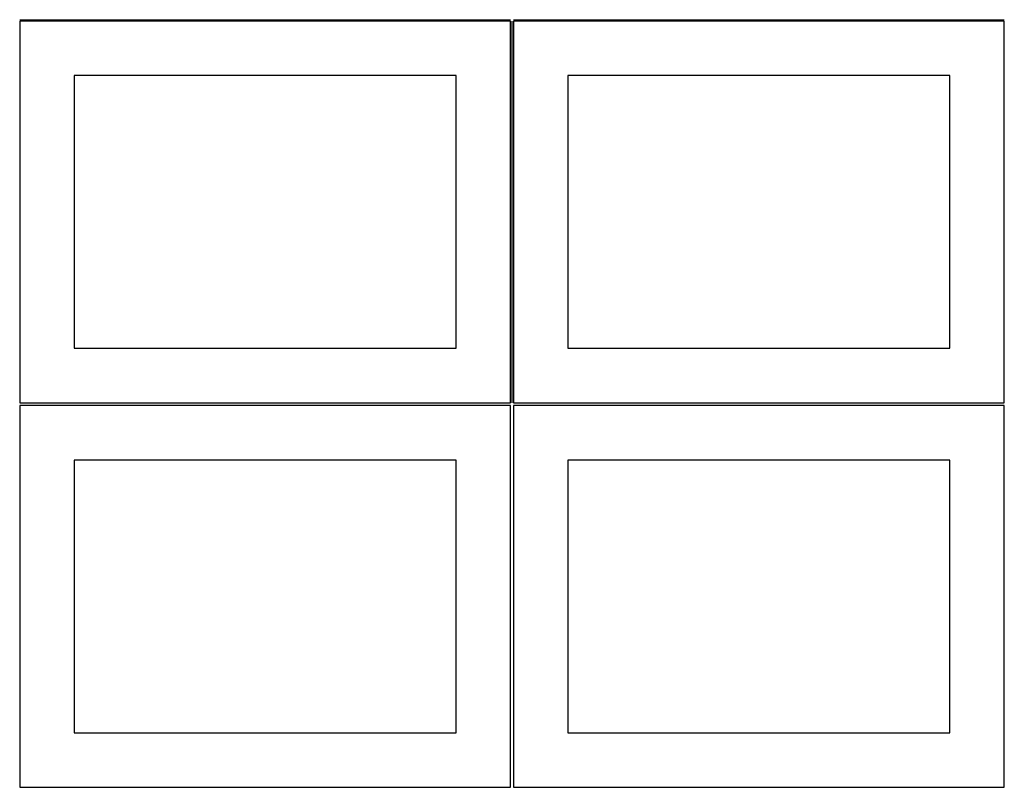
# Model space of a CAD drawing. Header units: millimetres. Extents: x 7 to 1243, y 7 to 2493.
# Tile 1 of 19: x 7 to 548, y 7 to 429. Entities that reach past the tile are written whole.
import ezdxf

# ---------------------------------------------------------------- set-up
doc = ezdxf.new("R2010")
doc.units = ezdxf.units.MM
doc.layers.add('COMMON', color=5, linetype='CONTINUOUS', true_color=0x0000ff)
doc.layers.add('CUT', color=7, linetype='CONTINUOUS', true_color=0x000000)

msp = doc.modelspace()

# ---------------------------------------------------------------- linework, layer by layer
at = {"layer": 'COMMON'}
for p, q in [((6.541899, 428.812896), (276.520965, 428.812896)), ((277.270965, 428.062896), (277.270965, 218.062896)), ((278.0419, 428.812896), (548.020966, 428.812896))]:
    msp.add_line(p, q, dxfattribs=at)
at = {"layer": 'CUT'}
for p, q in [((276.520965, 428.062896), (6.520965, 428.062896)), ((6.520965, 428.062896), (6.520965, 218.062896)), ((276.520965, 218.062896), (276.520965, 428.062896)), ((548.020966, 428.062896), (278.020966, 428.062896)), ((278.020966, 428.062896), (278.020966, 218.062896)), ((548.020966, 218.062896), (548.020966, 428.062896)), ((246.520965, 398.062896), (36.520965, 398.062896)), ((36.520965, 398.062896), (36.520965, 248.062896)), ((246.520965, 248.062896), (246.520965, 398.062896)), ((518.020966, 398.062896), (308.020966, 398.062896)), ((308.020966, 398.062896), (308.020966, 248.062896)), ((518.020966, 248.062896), (518.020966, 398.062896)), ((36.520965, 248.062896), (246.520965, 248.062896)), ((308.020966, 248.062896), (518.020966, 248.062896)), ((6.520965, 218.062896), (276.520965, 218.062896)), ((278.020966, 218.062896), (548.020966, 218.062896)), ((276.520965, 216.520966), (6.520965, 216.520966)), ((6.520965, 216.520966), (6.520965, 6.520966)), ((276.520965, 6.520966), (276.520965, 216.520966)), ((548.0419, 216.520966), (278.0419, 216.520966)), ((278.0419, 216.520966), (278.0419, 6.520966)), ((548.0419, 6.520966), (548.0419, 216.520966)), ((246.520965, 186.520966), (36.520965, 186.520966)), ((36.520965, 186.520966), (36.520965, 36.520966)), ((246.520965, 36.520966), (246.520965, 186.520966)), ((518.0419, 186.520966), (308.0419, 186.520966)), ((308.0419, 186.520966), (308.0419, 36.520966)), ((518.0419, 36.520966), (518.0419, 186.520966)), ((36.520965, 36.520966), (246.520965, 36.520966)), ((308.0419, 36.520966), (518.0419, 36.520966)), ((6.520965, 6.520966), (276.520965, 6.520966)), ((278.0419, 6.520966), (548.0419, 6.520966))]:
    msp.add_line(p, q, dxfattribs=at)

doc.saveas('drawing.dxf')
